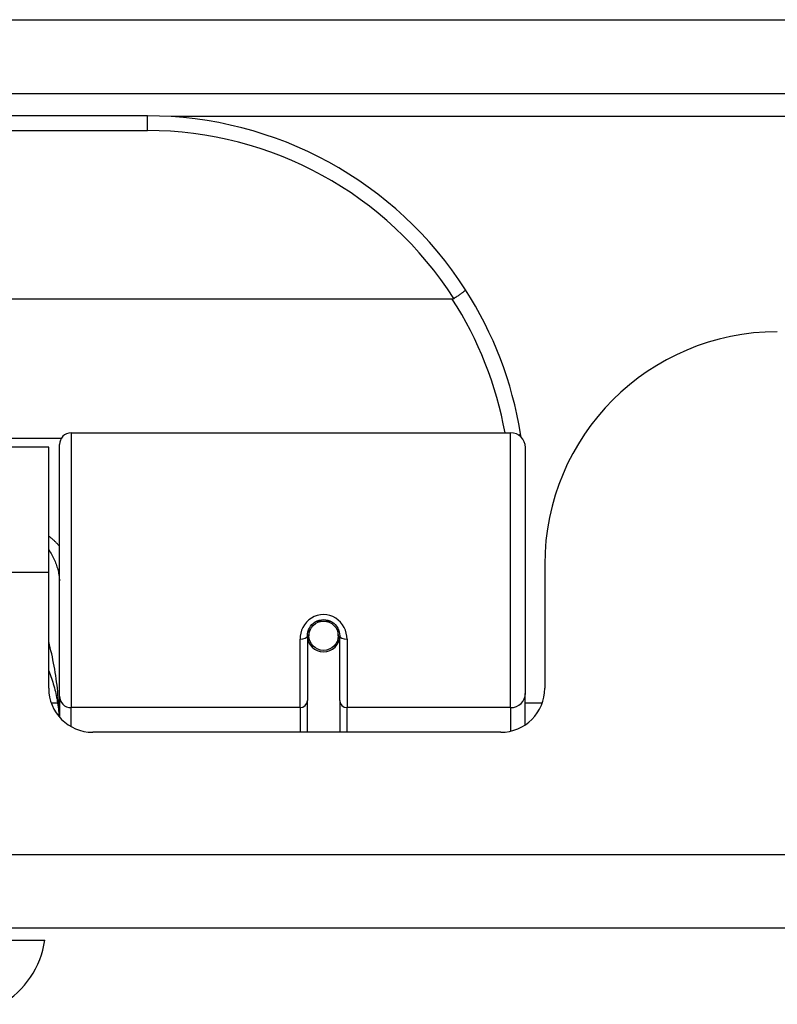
# Model space of a CAD drawing. Header units: inches. Extents: x 20 to 448, y 48 to 213.
# Tile 20 of 235: x 58.04 to 59.06, y 47.81 to 49.13. Entities that reach past the tile are written whole.
import ezdxf

# ---------------------------------------------------------------- set-up
doc = ezdxf.new("R2010")
doc.units = ezdxf.units.IN
doc.header["$MEASUREMENT"] = 0
doc.layers.add('Visible Edges(ANSI)', color=7, linetype='Continuous', lineweight=25)
doc.layers.add('Visible Tangent Edges(ANSI)', color=7, linetype='Continuous', lineweight=25)

msp = doc.modelspace()

# ---------------------------------------------------------------- linework, layer by layer
at = {"layer": 'Visible Edges(ANSI)'}
for p, q in [((19.9107, 49.0339), (61.7127, 49.0339)), ((58.2113, 49.0039), (56.7152, 49.0039)), ((58.6201, 48.7582), (56.3063, 48.7582)), ((58.1089, 48.5789), (58.6985, 48.5789)), ((58.0787, 48.5594), (56.8477, 48.5594)), ((58.0787, 48.3914), (58.0787, 48.5594)), ((58.0931, 48.2255), (58.0931, 48.5631)), ((58.7181, 48.5592), (58.7181, 48.2293)), ((58.7442, 48.4024), (58.7442, 48.2364)), ((58.0787, 48.2364), (58.0787, 48.3914)), ((58.4278, 48.3157), (58.4278, 48.3067)), ((58.4672, 48.3067), (58.4672, 48.3157)), ((58.4258, 48.3067), (58.4258, 48.2198)), ((58.426, 48.3043), (58.4279, 48.3043)), ((58.467, 48.3043), (58.469, 48.3043)), ((58.4691, 48.2198), (58.4691, 48.3067)), ((58.0931, 48.2255), (58.0931, 48.1977)), ((58.7181, 48.1874), (58.7181, 48.2293)), ((58.4258, 48.1774), (58.4258, 48.2198)), ((58.4691, 48.2198), (58.4691, 48.1774)), ((58.6852, 48.1774), (58.1378, 48.1774)), ((61.6142, 47.9144), (20.0092, 47.9144)), ((58.0007, 47.8986), (58.0735, 47.8986))]:
    msp.add_line(p, q, dxfattribs=at)
at = {"layer": 'Visible Edges(ANSI)', "flags": 128}
for points in [[(58.6379, 48.7707), (58.6379, 48.7706), (58.6378, 48.7705), (58.6377, 48.7703), (58.6375, 48.77), (58.6373, 48.7697), (58.6369, 48.7694), (58.6366, 48.769), (58.6361, 48.7686), (58.6356, 48.7682), (58.635, 48.7677), (58.6343, 48.7672), (58.6336, 48.7667), (58.6329, 48.7661), (58.6321, 48.7655), (58.6312, 48.7649), (58.6303, 48.7642), (58.6294, 48.7636), (58.6284, 48.7629), (58.6275, 48.7622), (58.6264, 48.7615), (58.6254, 48.7609), (58.6243, 48.7601), (58.6233, 48.7594), (58.6222, 48.7587)], [(58.6222, 48.7587), (58.6221, 48.7587), (58.622, 48.7587), (58.6219, 48.7586), (58.6219, 48.7586), (58.6218, 48.7585), (58.6217, 48.7585), (58.6216, 48.7585), (58.6215, 48.7584), (58.6214, 48.7584), (58.6214, 48.7584), (58.6213, 48.7583), (58.6212, 48.7583), (58.6211, 48.7583), (58.621, 48.7583), (58.6209, 48.7583), (58.6208, 48.7583), (58.6207, 48.7582), (58.6207, 48.7582), (58.6206, 48.7582), (58.6205, 48.7582), (58.6204, 48.7582), (58.6203, 48.7582), (58.6202, 48.7582), (58.6201, 48.7582)], [(58.7124, 48.5731), (58.7124, 48.5733), (58.7123, 48.5735), (58.7123, 48.5737), (58.7123, 48.5739), (58.7122, 48.5741), (58.7122, 48.5743), (58.7122, 48.5745), (58.7121, 48.5748), (58.7121, 48.575), (58.7121, 48.5752), (58.712, 48.5754), (58.712, 48.5756), (58.712, 48.5758), (58.7119, 48.576), (58.7119, 48.5762), (58.7119, 48.5764), (58.7118, 48.5766), (58.7118, 48.5768), (58.7118, 48.577), (58.7118, 48.5773), (58.7117, 48.5775), (58.7117, 48.5777), (58.7116, 48.5779), (58.7116, 48.5781)], [(58.4258, 48.3067), (58.426, 48.3093), (58.4265, 48.312), (58.4273, 48.3145), (58.4285, 48.317), (58.43, 48.3194), (58.4318, 48.3216), (58.4339, 48.3236), (58.4363, 48.3252), (58.4389, 48.3266), (58.4417, 48.3275), (58.4446, 48.3282), (58.4475, 48.3284), (58.4505, 48.3281), (58.4534, 48.3275), (58.4561, 48.3265), (58.4587, 48.3252), (58.4611, 48.3235), (58.4632, 48.3216), (58.465, 48.3194), (58.4665, 48.317), (58.4676, 48.3145), (58.4685, 48.3119), (58.469, 48.3093), (58.4691, 48.3067)], [(58.0787, 48.2596), (58.0797, 48.2571), (58.0807, 48.2546), (58.0816, 48.2521), (58.0825, 48.2496), (58.0833, 48.2471), (58.0841, 48.2445), (58.0849, 48.242), (58.0857, 48.2394), (58.0864, 48.2369), (58.087, 48.2343), (58.0877, 48.2318), (58.0883, 48.2292), (58.0888, 48.2266), (58.0894, 48.224), (58.0899, 48.2215), (58.0903, 48.2189), (58.0907, 48.2163), (58.0911, 48.2137), (58.0915, 48.2111), (58.0918, 48.2086), (58.0921, 48.206), (58.0923, 48.2034), (58.0926, 48.2008), (58.0927, 48.1982)]]:
    msp.add_lwpolyline(points, dxfattribs=at)
at = {"layer": 'Visible Edges(ANSI)'}
msp.add_circle((58.4475, 48.3067), 0.0197, dxfattribs=at)
for centre, radius, start, end in [((58.2113, 48.497), 0.5069, 32.6858, 90), ((58.2113, 48.497), 0.5069, 9.2068, 32.6858), ((59.0562, 48.4024), 0.312, 90, 180), ((58.1089, 48.5631), 0.0157, 90, 180), ((58.6985, 48.5592), 0.0197, 0, 90), ((58.4475, 48.3067), 0.0217, 180, 0), ((58.1378, 48.2364), 0.0591, 180, 270), ((58.6852, 48.2364), 0.0591, 270, 0), ((57.9565, 47.9149), 0.1181, 299.8169, 352.0587)]:
    msp.add_arc(centre, radius, start, end, dxfattribs=at)
for start_param, end_param in [(3.444465, 3.571292), (5.853486, 5.980313)]:
    msp.add_ellipse((58.4475, 48.3149), major_axis=(0.0217, 0), ratio=0.267949, start_param=start_param, end_param=end_param, dxfattribs=at)
at = {"layer": 'Visible Tangent Edges(ANSI)'}
for p, q in [((19.9107, 49.1329), (60.9456, 49.1329)), ((58.2113, 48.9842), (58.2113, 49.0039)), ((60.8136, 49.0029), (58.2431, 49.0029)), ((56.7152, 48.9842), (58.2113, 48.9842)), ((58.1089, 48.5789), (58.1089, 48.2103)), ((58.6985, 48.2103), (58.6985, 48.5789)), ((58.0954, 48.5712), (56.8311, 48.5712)), ((58.0787, 48.3914), (56.8477, 48.3914)), ((58.4385, 48.3264), (58.4565, 48.3264)), ((58.416, 48.2103), (58.416, 48.302)), ((58.479, 48.302), (58.479, 48.2103)), ((58.0821, 48.2166), (58.0907, 48.2166)), ((58.416, 48.2103), (58.1089, 48.2103)), ((58.1089, 48.1849), (58.1089, 48.2103)), ((58.416, 48.2103), (58.416, 48.1774)), ((58.6985, 48.2103), (58.479, 48.2103)), ((58.479, 48.1774), (58.479, 48.2103)), ((58.6985, 48.2103), (58.6985, 48.1789)), ((58.7181, 48.2166), (58.7408, 48.2166)), ((20.0092, 48.0134), (61.6142, 48.0134))]:
    msp.add_line(p, q, dxfattribs=at)
at = {"layer": 'Visible Tangent Edges(ANSI)', "flags": 128}
for points in [[(58.0931, 48.4268), (58.0926, 48.4274), (58.0921, 48.428), (58.0916, 48.4286), (58.0911, 48.4292), (58.0905, 48.4298), (58.09, 48.4303), (58.0894, 48.4309), (58.0889, 48.4315), (58.0883, 48.4321), (58.0877, 48.4326), (58.0871, 48.4332), (58.0865, 48.4338), (58.0859, 48.4343), (58.0853, 48.4349), (58.0847, 48.4355), (58.0841, 48.436), (58.0834, 48.4365), (58.0828, 48.4371), (58.0821, 48.4376), (58.0815, 48.4381), (58.0808, 48.4387), (58.0801, 48.4392), (58.0794, 48.4397), (58.0787, 48.4402)], [(58.0787, 48.4223), (58.0798, 48.4205), (58.0809, 48.4188), (58.0819, 48.417), (58.0829, 48.4152), (58.0838, 48.4134), (58.0847, 48.4116), (58.0856, 48.4098), (58.0864, 48.408), (58.0872, 48.4062), (58.0879, 48.4044), (58.0886, 48.4026), (58.0892, 48.4008), (58.0898, 48.399), (58.0904, 48.3973), (58.0909, 48.3955), (58.0913, 48.3938), (58.0917, 48.392), (58.0921, 48.3903), (58.0924, 48.3886), (58.0927, 48.387), (58.0929, 48.3853), (58.093, 48.3837), (58.0931, 48.3821), (58.0931, 48.3805)], [(58.479, 48.302), (58.4787, 48.306), (58.478, 48.3101), (58.4768, 48.314), (58.4751, 48.3179), (58.473, 48.3215), (58.4704, 48.3248), (58.4673, 48.3278), (58.4639, 48.3304), (58.4601, 48.3324), (58.456, 48.334), (58.4518, 48.3349), (58.4475, 48.3353), (58.4432, 48.3349), (58.439, 48.334), (58.435, 48.3325), (58.4312, 48.3304), (58.4277, 48.3279), (58.4246, 48.3249), (58.422, 48.3215), (58.4198, 48.3179), (58.4181, 48.314), (58.4169, 48.3101), (58.4162, 48.306), (58.416, 48.302)], [(58.093, 48.1979), (58.0929, 48.2022), (58.0927, 48.2065), (58.0925, 48.2108), (58.0922, 48.215), (58.0919, 48.2193), (58.0916, 48.2236), (58.0912, 48.2279), (58.0908, 48.2321), (58.0904, 48.2364), (58.0899, 48.2406), (58.0894, 48.2449), (58.0888, 48.2491), (58.0882, 48.2533), (58.0875, 48.2575), (58.0869, 48.2617), (58.0861, 48.2659), (58.0854, 48.2701), (58.0845, 48.2742), (58.0837, 48.2783), (58.0828, 48.2824), (58.0818, 48.2866), (58.0808, 48.2907), (58.0798, 48.2947), (58.0787, 48.2988)]]:
    msp.add_lwpolyline(points, dxfattribs=at)
at = {"layer": 'Visible Tangent Edges(ANSI)'}
for centre, start, end in [((58.2113, 48.497), 32.4989, 90), ((58.2113, 48.4932), 10.1223, 32.9448)]:
    msp.add_arc(centre, 0.4872, start, end, dxfattribs=at)
for centre, major_axis, ratio, start_param, end_param in [((58.6922, 48.5749), (0.0194, 0.0031), 0.187438, 5.738696, 6.283185), ((58.416, 48.3067), (0.00984, 0), 0.476565, 4.712389, 6.283185), ((58.479, 48.3067), (-0.00984, 0), 0.476565, 0, 1.570796), ((58.1089, 48.2255), (-0.0157, 0), 0.965926, 0, 1.570796), ((58.6985, 48.2293), (0.0197, 0), 0.965926, 4.712389, 6.283185), ((58.416, 48.2198), (0.00984, 0), 0.965926, 4.712389, 6.283185), ((58.479, 48.2198), (-0.00984, 0), 0.965926, 0, 1.570796)]:
    msp.add_ellipse(centre, major_axis=major_axis, ratio=ratio, start_param=start_param, end_param=end_param, dxfattribs=at)

doc.saveas('drawing.dxf')
